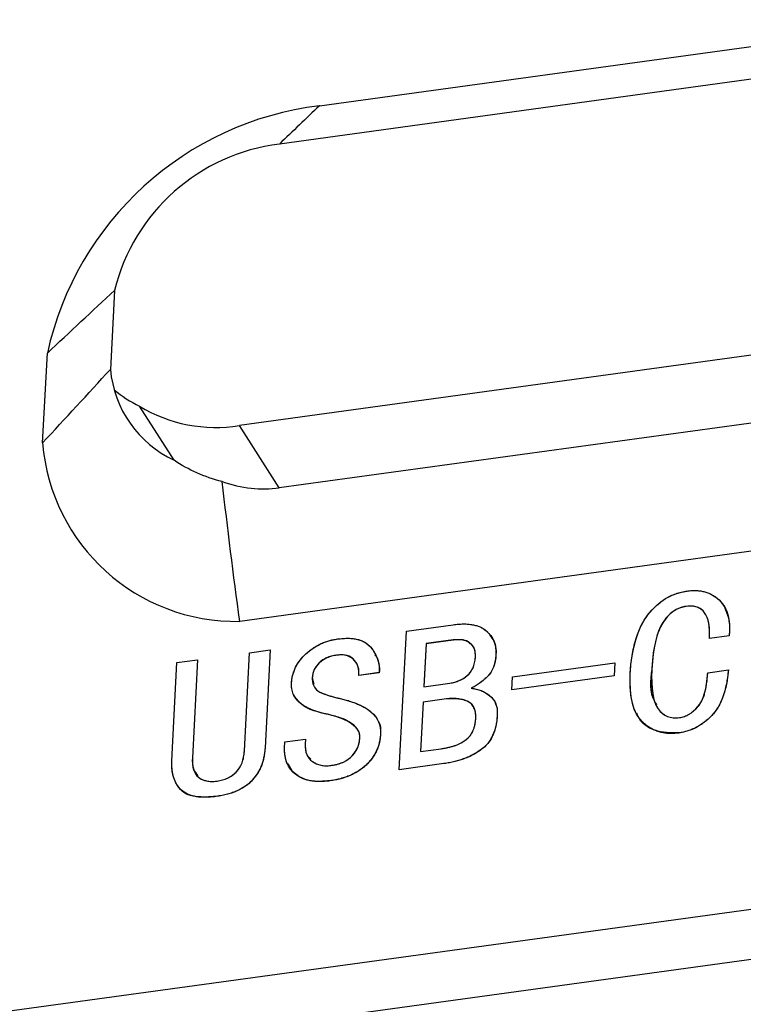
# Model space of a CAD drawing. Header units: millimetres. Extents: x 1643 to 1853, y 2203 to 2490.
# Tile 14 of 54: x 1813.61 to 1820.31, y 2275.87 to 2284.99. Entities that reach past the tile are written whole.
import ezdxf

# ---------------------------------------------------------------- set-up
doc = ezdxf.new("R2010")
doc.units = ezdxf.units.MM

msp = doc.modelspace()

# ---------------------------------------------------------------- linework, layer by layer
at = {"linetype": 'Continuous', "lineweight": 25}
for p, q in [((1816.38558, 2284.19049), (1822.18664, 2284.98675)), ((1821.82432, 2284.633), (1816.01618, 2283.83576)), ((1814.4898, 2282.48161), (1814.45164, 2281.75036)), ((1821.45358, 2282.02725), (1815.64544, 2281.23001)), ((1813.82435, 2281.07015), (1813.86763, 2281.89962)), ((1815.04095, 2280.90924), (1814.71973, 2281.4105)), ((1821.82298, 2281.4508), (1816.01484, 2280.65356)), ((1816.01484, 2280.65356), (1815.64544, 2281.23001)), ((1822.43281, 2280.34899), (1815.64838, 2279.41774)), ((1819.78178, 2279.55649), (1819.7821, 2279.55599)), ((1817.19154, 2279.32707), (1817.62303, 2279.38629)), ((1817.12458, 2278.04381), (1817.19154, 2279.32707)), ((1820.17944, 2279.28325), (1819.99689, 2279.25819)), ((1820.17976, 2279.28275), (1819.99721, 2279.25769)), ((1820.17944, 2279.28325), (1820.17976, 2279.28275)), ((1817.37463, 2279.21118), (1817.35388, 2278.81345)), ((1817.37495, 2279.21068), (1817.3542, 2278.81295)), ((1817.62357, 2279.24535), (1817.37463, 2279.21118)), ((1817.37463, 2279.21118), (1817.37495, 2279.21068)), ((1817.62389, 2279.24485), (1817.37495, 2279.21068)), ((1817.62357, 2279.24535), (1817.62389, 2279.24485)), ((1815.69204, 2278.21971), (1815.73942, 2279.12774)), ((1815.73942, 2279.12774), (1815.93027, 2279.15394)), ((1815.92992, 2279.15389), (1815.88257, 2278.24641)), ((1815.93027, 2279.15394), (1815.88289, 2278.24591)), ((1816.54524, 2279.10479), (1816.54556, 2279.10429)), ((1818.02037, 2279.11355), (1818.02069, 2279.11305)), ((1815.01992, 2278.12746), (1815.0673, 2279.03549)), ((1815.0673, 2279.03549), (1815.25815, 2279.06168)), ((1815.2578, 2279.06164), (1815.21045, 2278.15415)), ((1815.25815, 2279.06168), (1815.21077, 2278.15365)), ((1818.17451, 2278.90319), (1819.12046, 2279.03304)), ((1819.12011, 2279.03299), (1819.11387, 2278.91347)), ((1819.12046, 2279.03304), (1819.11419, 2278.91296)), ((1816.94048, 2278.94297), (1816.74963, 2278.91677)), ((1816.9408, 2278.94247), (1816.74995, 2278.91627)), ((1816.94048, 2278.94297), (1816.9408, 2278.94247)), ((1819.11419, 2278.91296), (1818.16824, 2278.78312)), ((1818.16824, 2278.78312), (1818.17451, 2278.90319)), ((1819.11387, 2278.91347), (1818.16827, 2278.78367)), ((1819.11387, 2278.91347), (1819.11419, 2278.91296)), ((1819.46316, 2278.97631), (1819.46349, 2278.97581)), ((1819.98077, 2278.94251), (1820.17162, 2278.9687)), ((1816.3201, 2278.89507), (1816.33603, 2278.83628)), ((1816.3201, 2278.89507), (1816.32042, 2278.89457)), ((1817.35388, 2278.81345), (1817.3542, 2278.81295)), ((1817.3542, 2278.81295), (1817.59484, 2278.84598)), ((1817.78975, 2278.79877), (1817.79007, 2278.79827)), ((1817.34644, 2278.67086), (1817.32255, 2278.2131)), ((1817.34676, 2278.67036), (1817.32287, 2278.21259)), ((1817.56218, 2278.70048), (1817.34644, 2278.67086)), ((1817.34644, 2278.67086), (1817.34676, 2278.67036)), ((1817.5625, 2278.69998), (1817.34676, 2278.67036)), ((1817.56218, 2278.70048), (1817.5625, 2278.69998)), ((1816.48346, 2278.55241), (1816.48379, 2278.55191)), ((1818.0321, 2278.54891), (1818.03242, 2278.54841)), ((1816.95221, 2278.37833), (1816.95253, 2278.37783)), ((1819.7124, 2278.38467), (1819.71272, 2278.38417)), ((1816.06427, 2278.24845), (1816.06701, 2278.30098)), ((1816.06701, 2278.30098), (1816.25786, 2278.32718)), ((1816.25751, 2278.32713), (1816.25519, 2278.28266)), ((1816.25519, 2278.28266), (1816.25551, 2278.28215)), ((1816.25786, 2278.32718), (1816.25551, 2278.28215)), ((1815.88257, 2278.24641), (1815.88289, 2278.24591)), ((1817.32255, 2278.2131), (1817.32287, 2278.21259)), ((1817.32287, 2278.21259), (1817.51372, 2278.23879)), ((1815.21045, 2278.15415), (1815.21077, 2278.15365)), ((1817.53947, 2278.10076), (1817.12458, 2278.04381)), ((1817.53915, 2278.10126), (1817.12461, 2278.04436)), ((1817.53915, 2278.10126), (1817.53947, 2278.10076)), ((1816.48455, 2277.94161), (1816.48487, 2277.9411)), ((1815.43072, 2277.79696), (1815.43104, 2277.79645)), ((1743.77677, 2266.23992), (1825.1287, 2277.40648)), ((1743.59153, 2265.75046), (1824.94347, 2276.91703))]:
    msp.add_line(p, q, dxfattribs=at)
at = {"linetype": 'Continuous', "flags": 128}
for points in [[(1820.17162, 2278.9687), (1820.16404, 2278.8995), (1820.15334, 2278.83484), (1820.13923, 2278.77495), (1820.12171, 2278.71984), (1820.10076, 2278.66923), (1820.07639, 2278.62311), (1820.0486, 2278.58177), (1820.01771, 2278.54524), (1819.98428, 2278.51278), (1819.9495, 2278.48372), (1819.9134, 2278.45835), (1819.87625, 2278.43642), (1819.83715, 2278.41808), (1819.79701, 2278.40319), (1819.75554, 2278.39198), (1819.71272, 2278.38417), (1819.71272, 2278.38417), (1819.66397, 2278.37968), (1819.61731, 2278.38018), (1819.57273, 2278.38537), (1819.52993, 2278.3955), (1819.4895, 2278.4101), (1819.45087, 2278.42991), (1819.41462, 2278.45446), (1819.38014, 2278.48367), (1819.34901, 2278.51858), (1819.32276, 2278.5594), (1819.30111, 2278.60638), (1819.28437, 2278.65982), (1819.27219, 2278.71886), (1819.26462, 2278.78432), (1819.26165, 2278.85594), (1819.26356, 2278.93347), (1819.26356, 2278.93347), (1819.27016, 2279.01909), (1819.28077, 2279.09974), (1819.2954, 2279.17543), (1819.31372, 2279.24583), (1819.33636, 2279.3113), (1819.36271, 2279.37176), (1819.39337, 2279.4273), (1819.42773, 2279.47755), (1819.46549, 2279.52302), (1819.50512, 2279.56323), (1819.54723, 2279.59826), (1819.59122, 2279.62858), (1819.63769, 2279.65372), (1819.68602, 2279.6736), (1819.73684, 2279.68858), (1819.78954, 2279.69857), (1819.78954, 2279.69857), (1819.834, 2279.70275), (1819.87642, 2279.70277), (1819.91678, 2279.69866), (1819.95481, 2279.69063), (1819.99078, 2279.67818), (1820.0247, 2279.66159), (1820.05627, 2279.64109), (1820.08579, 2279.61616), (1820.11206, 2279.58748), (1820.13448, 2279.55524), (1820.15243, 2279.51907), (1820.16622, 2279.4793), (1820.17584, 2279.43564), (1820.18131, 2279.38837), (1820.18262, 2279.3375), (1820.17976, 2279.28275), (1820.17976, 2279.28275), (1819.99721, 2279.25769), (1819.99721, 2279.25769), (1819.99838, 2279.29759), (1819.99756, 2279.33445), (1819.99477, 2279.36884), (1819.99031, 2279.40024), (1819.98355, 2279.42856), (1819.97514, 2279.45445), (1819.96443, 2279.47726), (1819.95205, 2279.49736), (1819.9377, 2279.51471), (1819.92136, 2279.52902), (1819.90304, 2279.54058), (1819.88275, 2279.54939), (1819.86048, 2279.55516), (1819.83622, 2279.55818), (1819.8103, 2279.55848), (1819.7821, 2279.55599), (1819.7821, 2279.55599), (1819.74973, 2279.54962), (1819.71869, 2279.53956), (1819.6893, 2279.52587), (1819.66125, 2279.50877), (1819.63452, 2279.48772), (1819.60943, 2279.46303), (1819.586, 2279.43497), (1819.56389, 2279.40296), (1819.54369, 2279.3668), (1819.5257, 2279.32598), (1819.50987, 2279.27993), (1819.49622, 2279.22893), (1819.48476, 2279.173), (1819.4755, 2279.1124), (1819.4684, 2279.04658), (1819.46349, 2278.97581), (1819.46349, 2278.97581), (1819.46132, 2278.91094), (1819.46188, 2278.85141), (1819.46517, 2278.7975), (1819.47116, 2278.74865), (1819.47989, 2278.70542), (1819.49132, 2278.66726), (1819.50549, 2278.63471), (1819.52238, 2278.6075), (1819.54164, 2278.58476), (1819.56231, 2278.56579), (1819.5847, 2278.55038), (1819.60848, 2278.53846), (1819.63398, 2278.5301), (1819.66119, 2278.52528), (1819.68982, 2278.52424), (1819.72016, 2278.52675), (1819.72016, 2278.52675), (1819.74265, 2278.53094), (1819.76498, 2278.53787), (1819.78682, 2278.54694), (1819.80847, 2278.55846), (1819.82933, 2278.57237), (1819.85001, 2278.58845), (1819.87021, 2278.60723), (1819.89022, 2278.62819), (1819.90888, 2278.65255), (1819.92533, 2278.6813), (1819.93987, 2278.7142), (1819.95219, 2278.75149), (1819.96257, 2278.79265), (1819.97076, 2278.83848), (1819.97672, 2278.88842), (1819.98077, 2278.94251), (1819.98077, 2278.94251), (1820.17162, 2278.9687)], [(1818.03242, 2278.54841), (1818.02754, 2278.49586), (1818.01889, 2278.44693), (1818.00615, 2278.40158), (1817.98964, 2278.36013), (1817.96904, 2278.32199), (1817.94467, 2278.28773), (1817.91622, 2278.25706), (1817.88399, 2278.23001), (1817.84856, 2278.20583), (1817.81111, 2278.18413), (1817.77134, 2278.1646), (1817.72925, 2278.14723), (1817.68514, 2278.13235), (1817.63871, 2278.11963), (1817.59026, 2278.10911), (1817.53947, 2278.10076), (1817.53947, 2278.10076), (1817.12458, 2278.04381), (1817.12458, 2278.04381), (1817.19154, 2279.32707), (1817.19154, 2279.32707), (1817.62303, 2279.38629), (1817.62303, 2279.38629), (1817.67305, 2279.39178), (1817.71982, 2279.39351), (1817.76338, 2279.39204), (1817.80338, 2279.38676), (1817.83986, 2279.37825), (1817.87279, 2279.36621), (1817.90248, 2279.35042), (1817.92895, 2279.33143), (1817.95193, 2279.30974), (1817.97177, 2279.28653), (1817.98817, 2279.26174), (1818.00143, 2279.23513), (1818.01096, 2279.20719), (1818.01764, 2279.17748), (1818.02088, 2279.14591), (1818.02069, 2279.11305), (1818.02069, 2279.11305), (1818.01776, 2279.08036), (1818.0131, 2279.04937), (1818.0061, 2279.02053), (1817.99705, 2278.99335), (1817.98568, 2278.96834), (1817.97256, 2278.94501), (1817.95712, 2278.92385), (1817.93962, 2278.90434), (1817.90276, 2278.87031), (1817.86554, 2278.84119), (1817.82798, 2278.81727), (1817.79007, 2278.79827), (1817.79007, 2278.79827), (1817.83789, 2278.79076), (1817.8826, 2278.77648), (1817.92456, 2278.75602), (1817.96341, 2278.72879), (1817.98088, 2278.7127), (1817.99582, 2278.69488), (1818.00852, 2278.6751), (1818.01838, 2278.65355), (1818.02569, 2278.62999), (1818.03048, 2278.60471), (1818.03271, 2278.57742), (1818.03242, 2278.54841)], [(1816.95253, 2278.37783), (1816.94849, 2278.33561), (1816.94089, 2278.2951), (1816.92939, 2278.25599), (1816.91433, 2278.21888), (1816.8957, 2278.18349), (1816.8735, 2278.14981), (1816.84741, 2278.11753), (1816.81776, 2278.08724), (1816.78518, 2278.05932), (1816.74999, 2278.03407), (1816.7122, 2278.01149), (1816.67181, 2277.99188), (1816.62882, 2277.97494), (1816.58355, 2277.961), (1816.53536, 2277.94969), (1816.48487, 2277.9411), (1816.48487, 2277.9411), (1816.43455, 2277.93585), (1816.38718, 2277.93432), (1816.34304, 2277.93626), (1816.30154, 2277.94216), (1816.26328, 2277.95153), (1816.22827, 2277.96466), (1816.19587, 2277.98119), (1816.16673, 2278.00175), (1816.14079, 2278.02495), (1816.11894, 2278.05065), (1816.10055, 2278.0782), (1816.08593, 2278.10793), (1816.07477, 2278.13979), (1816.0677, 2278.17387), (1816.0641, 2278.21007), (1816.06427, 2278.24845), (1816.06427, 2278.24845), (1816.06701, 2278.30098), (1816.06701, 2278.30098), (1816.25786, 2278.32718), (1816.25786, 2278.32718), (1816.25551, 2278.28215), (1816.25551, 2278.28215), (1816.25532, 2278.25509), (1816.25735, 2278.2297), (1816.26194, 2278.2066), (1816.26907, 2278.18523), (1816.27844, 2278.16609), (1816.29035, 2278.14869), (1816.3045, 2278.13324), (1816.32119, 2278.1198), (1816.35885, 2278.09904), (1816.39966, 2278.08587), (1816.44426, 2278.08096), (1816.49231, 2278.08369), (1816.49231, 2278.08369), (1816.52433, 2278.08919), (1816.55459, 2278.0961), (1816.58251, 2278.1049), (1816.60838, 2278.11535), (1816.6319, 2278.12741), (1816.65368, 2278.14144), (1816.6731, 2278.15679), (1816.69047, 2278.17408), (1816.71958, 2278.21147), (1816.74087, 2278.25109), (1816.75464, 2278.29272), (1816.7609, 2278.33662), (1816.7609, 2278.33662), (1816.76064, 2278.35508), (1816.7582, 2278.37268), (1816.7533, 2278.38994), (1816.74592, 2278.40631), (1816.73636, 2278.42183), (1816.72433, 2278.43702), (1816.71013, 2278.45135), (1816.69345, 2278.46507), (1816.65359, 2278.4905), (1816.60537, 2278.51368), (1816.54876, 2278.53406), (1816.48379, 2278.55191), (1816.48379, 2278.55191), (1816.43674, 2278.56256), (1816.39309, 2278.57395), (1816.35285, 2278.58637), (1816.31633, 2278.59984), (1816.2832, 2278.61406), (1816.25379, 2278.62934), (1816.22779, 2278.64564), (1816.20519, 2278.66268), (1816.18601, 2278.68102), (1816.16933, 2278.70053), (1816.15578, 2278.72157), (1816.14473, 2278.74379), (1816.1365, 2278.76722), (1816.13109, 2278.79214), (1816.12817, 2278.81823), (1816.1284, 2278.84586), (1816.1284, 2278.84586), (1816.13224, 2278.88447), (1816.13969, 2278.92191), (1816.15103, 2278.95796), (1816.16595, 2278.99257), (1816.18447, 2279.02575), (1816.20658, 2279.05776), (1816.23228, 2279.08833), (1816.26187, 2279.1175), (1816.2938, 2279.14451), (1816.32711, 2279.16895), (1816.36179, 2279.19027), (1816.39753, 2279.2087), (1816.43467, 2279.22456), (1816.47286, 2279.23725), (1816.51245, 2279.24737), (1816.55339, 2279.25437), (1816.55339, 2279.25437), (1816.60523, 2279.25956), (1816.65351, 2279.26094), (1816.69729, 2279.25784), (1816.7375, 2279.25067), (1816.77352, 2279.23933), (1816.80597, 2279.22392), (1816.83394, 2279.2043), (1816.85833, 2279.18061), (1816.87923, 2279.15422), (1816.89704, 2279.12714), (1816.91204, 2279.09885), (1816.92363, 2279.06953), (1816.93243, 2279.03928), (1816.93843, 2279.00809), (1816.941, 2278.97561), (1816.9408, 2278.94247), (1816.9408, 2278.94247), (1816.74995, 2278.91627), (1816.74995, 2278.91627), (1816.75205, 2278.95657), (1816.74577, 2278.99407), (1816.73107, 2279.0282), (1816.70799, 2279.05953), (1816.69345, 2279.07326), (1816.67726, 2279.08456), (1816.65943, 2279.0937), (1816.64026, 2279.10045), (1816.61883, 2279.10496), (1816.59605, 2279.10708), (1816.57163, 2279.10676), (1816.54556, 2279.10429), (1816.54556, 2279.10429), (1816.49807, 2279.09473), (1816.4558, 2279.07982), (1816.41812, 2279.05947), (1816.38535, 2279.03373), (1816.35846, 2279.00382), (1816.33874, 2278.97076), (1816.32615, 2278.93426), (1816.32042, 2278.89457), (1816.32042, 2278.89457), (1816.32149, 2278.86243), (1816.32851, 2278.83331), (1816.34119, 2278.80718), (1816.35983, 2278.78435), (1816.37301, 2278.77374), (1816.39046, 2278.76317), (1816.41249, 2278.75267), (1816.4391, 2278.74225), (1816.47029, 2278.73191), (1816.50575, 2278.72132), (1816.54579, 2278.71109), (1816.59041, 2278.70066), (1816.59041, 2278.70066), (1816.63376, 2278.6895), (1816.67462, 2278.67717), (1816.71295, 2278.66339), (1816.7485, 2278.64868), (1816.78123, 2278.63275), (1816.81146, 2278.61565), (1816.83919, 2278.59738), (1816.86411, 2278.5779), (1816.88622, 2278.5572), (1816.90522, 2278.53553), (1816.92079, 2278.51228), (1816.93355, 2278.48781), (1816.9429, 2278.46233), (1816.94943, 2278.43535), (1816.95254, 2278.40736), (1816.95253, 2278.37783)], [(1817.82984, 2279.08685), (1817.83015, 2279.11035), (1817.82822, 2279.13189), (1817.82437, 2279.1515), (1817.81858, 2279.16919), (1817.81086, 2279.18497), (1817.8009, 2279.19878), (1817.78902, 2279.21095), (1817.77489, 2279.22087), (1817.74304, 2279.23609), (1817.70721, 2279.24525), (1817.66769, 2279.2481), (1817.62389, 2279.24485), (1817.62389, 2279.24485), (1817.37495, 2279.21068), (1817.37495, 2279.21068), (1817.3542, 2278.81295), (1817.3542, 2278.81295), (1817.59484, 2278.84598), (1817.59484, 2278.84598), (1817.63894, 2278.85507), (1817.6806, 2278.86989), (1817.71919, 2278.89009), (1817.75503, 2278.91626), (1817.7714, 2278.93175), (1817.78571, 2278.94861), (1817.79798, 2278.96741), (1817.8082, 2278.98785), (1817.81668, 2279.00999), (1817.82312, 2279.03405), (1817.8275, 2279.05949), (1817.82984, 2279.08685)], [(1815.8829, 2278.24591), (1815.87906, 2278.20178), (1815.87199, 2278.1597), (1815.86164, 2278.11937), (1815.84867, 2278.08116), (1815.8321, 2278.04439), (1815.81261, 2278.00998), (1815.78985, 2277.97733), (1815.76414, 2277.94648), (1815.73519, 2277.91795), (1815.70243, 2277.89248), (1815.66614, 2277.86957), (1815.62635, 2277.84948), (1815.58302, 2277.83194), (1815.53588, 2277.81747), (1815.48522, 2277.80555), (1815.43104, 2277.79645), (1815.43104, 2277.79645), (1815.37704, 2277.7907), (1815.3269, 2277.78878), (1815.28061, 2277.79043), (1815.2385, 2277.79624), (1815.19993, 2277.80557), (1815.16553, 2277.81879), (1815.13529, 2277.83561), (1815.10861, 2277.8565), (1815.08577, 2277.88069), (1815.06642, 2277.90756), (1815.05026, 2277.93708), (1815.03732, 2277.96979), (1815.02787, 2278.00492), (1815.02192, 2278.04301), (1815.01916, 2278.08375), (1815.01992, 2278.12746), (1815.01992, 2278.12746), (1815.0673, 2279.03549), (1815.0673, 2279.03549), (1815.25815, 2279.06168), (1815.25815, 2279.06168), (1815.21077, 2278.15365), (1815.21077, 2278.15365), (1815.21008, 2278.12293), (1815.21197, 2278.09476), (1815.21549, 2278.06876), (1815.22159, 2278.04531), (1815.22964, 2278.02406), (1815.24026, 2278.00538), (1815.25253, 2277.98912), (1815.26736, 2277.97515), (1815.28383, 2277.96334), (1815.30165, 2277.95392), (1815.32107, 2277.9461), (1815.34185, 2277.94067), (1815.36393, 2277.93708), (1815.38736, 2277.93588), (1815.4121, 2277.93624), (1815.43848, 2277.93904), (1815.43848, 2277.93904), (1815.46496, 2277.9435), (1815.49001, 2277.94997), (1815.51391, 2277.95767), (1815.53669, 2277.96742), (1815.55833, 2277.97867), (1815.57886, 2277.99197), (1815.59792, 2278.00645), (1815.61587, 2278.02299), (1815.63239, 2278.04126), (1815.64685, 2278.06119), (1815.65928, 2278.08304), (1815.66968, 2278.10681), (1815.67833, 2278.13229), (1815.68494, 2278.15969), (1815.68951, 2278.18873), (1815.69204, 2278.21971), (1815.69204, 2278.21971), (1815.73942, 2279.12774), (1815.73942, 2279.12774), (1815.93027, 2279.15394), (1815.93027, 2279.15394), (1815.88289, 2278.24591)], [(1819.1142, 2278.91296), (1818.16824, 2278.78312), (1818.16824, 2278.78312), (1818.17451, 2278.90319), (1818.17451, 2278.90319), (1819.12046, 2279.03304), (1819.12046, 2279.03304), (1819.11419, 2278.91296)], [(1817.83328, 2278.52107), (1817.83355, 2278.54981), (1817.83064, 2278.5759), (1817.82516, 2278.59943), (1817.81679, 2278.62036), (1817.80554, 2278.63869), (1817.79139, 2278.65413), (1817.77469, 2278.66729), (1817.75479, 2278.6778), (1817.71104, 2278.69305), (1817.66451, 2278.70184), (1817.6149, 2278.70413), (1817.5625, 2278.69998), (1817.5625, 2278.69998), (1817.34676, 2278.67036), (1817.34676, 2278.67036), (1817.32287, 2278.21259), (1817.32287, 2278.21259), (1817.51372, 2278.23879), (1817.51372, 2278.23879), (1817.55003, 2278.2446), (1817.58427, 2278.25179), (1817.61615, 2278.2603), (1817.64625, 2278.26995), (1817.67399, 2278.28121), (1817.69966, 2278.29356), (1817.72296, 2278.30752), (1817.7445, 2278.32262), (1817.76369, 2278.33961), (1817.78056, 2278.35875), (1817.79542, 2278.38039), (1817.80763, 2278.40386), (1817.81752, 2278.42978), (1817.82511, 2278.45814), (1817.83035, 2278.48839), (1817.83327, 2278.52107)]]:
    msp.add_lwpolyline(points, dxfattribs=at)
at = {"linetype": 'Continuous', "lineweight": 25}
for centre, radius, start, end in [((1816.74519, 2281.26602), 2.94649, 97.010181, 167.582537), ((1816.2366, 2282.04996), 1.79935, 97.036515, 166.119932), ((1815.477, 2281.84175), 1.02943, 185.093327, 244.938436), ((1815.19166, 2282.39454), 1.09135, 229.752418, 244.378328), ((1815.42683, 2282.57295), 1.36062, 238.688173, 279.245575), ((1815.61429, 2281.21306), 1.79564, 184.564763, 271.087564)]:
    msp.add_arc(centre, radius, start, end, dxfattribs=at)
msp.add_ellipse((1815.58614, 2282.75653), major_axis=(-0.55047, 2.0786), ratio=0.6855484, start_param=2.7077307, end_param=3.0574071, dxfattribs=at)
for points in [[(1816.38558, 2284.19049), (1816.26258, 2284.07226), (1816.13948, 2283.95402), (1816.01618, 2283.83576)], [(1813.86763, 2281.89962), (1814.07515, 2282.09546), (1814.28258, 2282.28998), (1814.4898, 2282.48161)], [(1813.82435, 2281.07015), (1814.03339, 2281.29512), (1814.24247, 2281.52136), (1814.45164, 2281.75036)], [(1815.48658, 2280.71187), (1815.32276, 2280.75184), (1815.17317, 2280.81808), (1815.04095, 2280.90924)], [(1815.64838, 2279.41774), (1815.59096, 2279.84892), (1815.53611, 2280.28025), (1815.48658, 2280.71187)]]:
    msp.add_open_spline(points, degree=3, dxfattribs=at)
for points, knots in [([(1819.26356, 2278.93347), (1819.26543, 2278.96197), (1819.26906, 2279.01719), (1819.2797, 2279.09798), (1819.29426, 2279.17368), (1819.31225, 2279.24441), (1819.33501, 2279.31003), (1819.36109, 2279.37089), (1819.39179, 2279.42659), (1819.4263, 2279.47729), (1819.46414, 2279.52261), (1819.50383, 2279.56342), (1819.54635, 2279.5985), (1819.59053, 2279.62936), (1819.6373, 2279.65457), (1819.68625, 2279.67461), (1819.73728, 2279.68981), (1819.77196, 2279.69563), (1819.78954, 2279.69857)], [0, 0, 0, 0, 0.092205, 0.1786111, 0.2594675, 0.3347254, 0.4051724, 0.471102, 0.533277, 0.5918408, 0.6478317, 0.7007029, 0.7515354, 0.8009332, 0.8498384, 0.8985599, 0.9485671, 1, 1, 1, 1]), ([(1819.78954, 2279.69857), (1819.8044, 2279.70026), (1819.83365, 2279.70356), (1819.87631, 2279.70347), (1819.91677, 2279.69934), (1819.95527, 2279.69139), (1819.99138, 2279.67875), (1820.02535, 2279.66209), (1820.05725, 2279.64136), (1820.08657, 2279.61656), (1820.11286, 2279.58784), (1820.13556, 2279.55549), (1820.15336, 2279.519), (1820.16722, 2279.47894), (1820.17672, 2279.43513), (1820.18206, 2279.38767), (1820.18345, 2279.33657), (1820.18102, 2279.30104), (1820.17976, 2279.28275)], [0, 0, 0, 0, 0.0591223, 0.1163746, 0.172385, 0.2272979, 0.2824956, 0.3385223, 0.3954652, 0.4548003, 0.5151664, 0.5764256, 0.6392885, 0.7043299, 0.7725879, 0.8442388, 0.9197687, 1, 1, 1, 1]), ([(1819.78178, 2279.55649), (1819.77097, 2279.55465), (1819.74967, 2279.55101), (1819.71836, 2279.54077), (1819.68865, 2279.52685), (1819.66017, 2279.50961), (1819.63336, 2279.48833), (1819.60822, 2279.46342), (1819.58458, 2279.43496), (1819.56237, 2279.40278), (1819.54209, 2279.36627), (1819.52411, 2279.32504), (1819.50849, 2279.27892), (1819.49496, 2279.22782), (1819.48365, 2279.17189), (1819.47448, 2279.11106), (1819.4674, 2279.04527), (1819.46461, 2278.99988), (1819.46316, 2278.97631)], [0, 0, 0, 0, 0.043892, 0.0865111, 0.1283474, 0.1705234, 0.2143181, 0.2600332, 0.3081057, 0.3600569, 0.4163892, 0.4782892, 0.5470995, 0.6228452, 0.7058384, 0.7959006, 0.8940452, 1, 1, 1, 1]), ([(1819.7821, 2279.55599), (1819.7713, 2279.55415), (1819.74999, 2279.55051), (1819.71869, 2279.54027), (1819.68897, 2279.52635), (1819.66049, 2279.50911), (1819.63368, 2279.48782), (1819.60855, 2279.46292), (1819.58491, 2279.43446), (1819.56269, 2279.40228), (1819.54241, 2279.36576), (1819.52443, 2279.32454), (1819.50881, 2279.27842), (1819.49529, 2279.22731), (1819.48398, 2279.17139), (1819.4748, 2279.11056), (1819.46772, 2279.04477), (1819.46493, 2278.99938), (1819.46349, 2278.97581)], [0, 0, 0, 0, 0.043892, 0.0865111, 0.1283474, 0.1705234, 0.2143181, 0.2600332, 0.3081057, 0.3600569, 0.4163892, 0.4782892, 0.5470995, 0.6228452, 0.7058384, 0.7959006, 0.8940452, 1, 1, 1, 1]), ([(1819.93727, 2279.51453), (1819.92467, 2279.52544), (1819.89872, 2279.54789), (1819.84261, 2279.56124), (1819.80207, 2279.55808), (1819.78178, 2279.55649)], [0, 0, 0, 0, 0.3204268, 0.6598716, 1, 1, 1, 1]), ([(1819.99721, 2279.25769), (1819.99774, 2279.27101), (1819.99877, 2279.29676), (1819.99795, 2279.33386), (1819.99511, 2279.36808), (1819.991, 2279.39969), (1819.98394, 2279.42811), (1819.97595, 2279.45417), (1819.96501, 2279.47701), (1819.95273, 2279.49735), (1819.93841, 2279.51485), (1819.92188, 2279.52934), (1819.90341, 2279.54101), (1819.88301, 2279.54996), (1819.86042, 2279.55569), (1819.83607, 2279.55863), (1819.80978, 2279.55902), (1819.79153, 2279.55702), (1819.7821, 2279.55599)], [0, 0, 0, 0, 0.0904413, 0.1747732, 0.2544508, 0.3283652, 0.3970508, 0.4617853, 0.5222265, 0.579008, 0.6330244, 0.6845604, 0.7349709, 0.7851581, 0.8357832, 0.8880524, 0.9421454, 1, 1, 1, 1]), ([(1820.13898, 2279.5357), (1820.15396, 2279.50172), (1820.18815, 2279.42419), (1820.18257, 2279.33394), (1820.17944, 2279.28325)], [0, 0, 0, 0, 0.4383467, 1, 1, 1, 1]), ([(1817.62303, 2279.38629), (1817.63973, 2279.38839), (1817.67221, 2279.39248), (1817.71907, 2279.39392), (1817.76283, 2279.39285), (1817.80294, 2279.38743), (1817.83973, 2279.37907), (1817.8731, 2279.36699), (1817.90283, 2279.35103), (1817.92938, 2279.33208), (1817.9521, 2279.31024), (1817.97217, 2279.28711), (1817.98864, 2279.26204), (1818.00204, 2279.23559), (1818.01145, 2279.20716), (1818.0183, 2279.17742), (1818.02159, 2279.14587), (1818.02099, 2279.12405), (1818.02069, 2279.11305)], [0, 0, 0, 0, 0.0804417, 0.1563772, 0.2281618, 0.2960566, 0.3604512, 0.4222584, 0.4830415, 0.5430996, 0.6021712, 0.6596901, 0.7158629, 0.7719164, 0.8271368, 0.8834868, 0.9412485, 1, 1, 1, 1]), ([(1817.95956, 2279.29222), (1817.97602, 2279.27302), (1818.01812, 2279.22391), (1818.01952, 2279.15532), (1818.02037, 2279.11355)], [0, 0, 0, 0, 0.39098372, 1, 1, 1, 1]), ([(1816.1284, 2278.84586), (1816.12941, 2278.8587), (1816.13141, 2278.88395), (1816.13888, 2278.92153), (1816.15027, 2278.95775), (1816.16522, 2278.99259), (1816.18393, 2279.02603), (1816.20611, 2279.05816), (1816.23199, 2279.089), (1816.2615, 2279.11785), (1816.29333, 2279.1447), (1816.32658, 2279.16932), (1816.36144, 2279.19065), (1816.39747, 2279.20917), (1816.43459, 2279.2252), (1816.47313, 2279.23772), (1816.51283, 2279.24821), (1816.53974, 2279.2523), (1816.55339, 2279.25437)], [0, 0, 0, 0, 0.0674189, 0.1324419, 0.1953004, 0.2565988, 0.3170619, 0.377855, 0.4392932, 0.5024522, 0.5655716, 0.6277115, 0.688868, 0.7494314, 0.8105528, 0.8720162, 0.9350393, 1, 1, 1, 1]), ([(1816.55339, 2279.25437), (1816.5707, 2279.25634), (1816.60428, 2279.26016), (1816.65256, 2279.26176), (1816.69684, 2279.25861), (1816.73724, 2279.25165), (1816.77368, 2279.24012), (1816.8064, 2279.2249), (1816.8347, 2279.20484), (1816.85891, 2279.1811), (1816.87934, 2279.15478), (1816.89739, 2279.12753), (1816.91252, 2279.09935), (1816.92403, 2279.0698), (1816.93285, 2279.03947), (1816.93906, 2279.00817), (1816.94154, 2278.97568), (1816.94105, 2278.95355), (1816.9408, 2278.94247)], [0, 0, 0, 0, 0.0801413, 0.1555414, 0.2255376, 0.292216, 0.3555728, 0.4174671, 0.4778653, 0.5390207, 0.6000015, 0.6588332, 0.7168929, 0.7737354, 0.8301, 0.886323, 0.9430944, 1, 1, 1, 1]), ([(1817.7844, 2279.20533), (1817.7779, 2279.21342), (1817.75798, 2279.23819), (1817.69715, 2279.25039), (1817.64811, 2279.24703), (1817.62357, 2279.24535)], [0, 0, 0, 0, 0.1950033, 0.5972124, 1, 1, 1, 1]), ([(1817.82984, 2279.08685), (1817.83012, 2279.09472), (1817.83065, 2279.10995), (1817.8286, 2279.13154), (1817.82484, 2279.15128), (1817.81904, 2279.16908), (1817.81141, 2279.18512), (1817.8012, 2279.19894), (1817.7895, 2279.21138), (1817.77031, 2279.2243), (1817.74359, 2279.23719), (1817.70725, 2279.24637), (1817.6669, 2279.24933), (1817.63856, 2279.24638), (1817.62389, 2279.24485)], [0, 0, 0, 0, 0.0769015, 0.1489001, 0.2164706, 0.2802315, 0.3409181, 0.3998621, 0.4583257, 0.5165932, 0.6326994, 0.7497594, 0.8703894, 1, 1, 1, 1]), ([(1816.54524, 2279.10479), (1816.52937, 2279.1021), (1816.49913, 2279.09697), (1816.4559, 2279.08171), (1816.41742, 2279.06124), (1816.38437, 2279.03517), (1816.35702, 2279.00505), (1816.33684, 2278.97102), (1816.32407, 2278.93372), (1816.32146, 2278.90829), (1816.3201, 2278.89507)], [0, 0, 0, 0, 0.14319484, 0.27299144, 0.39542147, 0.51469472, 0.63169617, 0.74746702, 0.86875347, 1, 1, 1, 1]), ([(1816.54556, 2279.10429), (1816.52969, 2279.1016), (1816.49945, 2279.09647), (1816.45622, 2279.08121), (1816.41774, 2279.06074), (1816.38469, 2279.03467), (1816.35735, 2279.00455), (1816.33716, 2278.97052), (1816.32439, 2278.93322), (1816.32178, 2278.90779), (1816.32042, 2278.89457)], [0, 0, 0, 0, 0.14319484, 0.27299144, 0.39542147, 0.51469472, 0.63169617, 0.74746702, 0.86875347, 1, 1, 1, 1]), ([(1816.70466, 2279.05637), (1816.70023, 2279.06329), (1816.68349, 2279.0894), (1816.62462, 2279.1097), (1816.57173, 2279.10643), (1816.54524, 2279.10479)], [0, 0, 0, 0, 0.1524581, 0.5755706, 1, 1, 1, 1]), ([(1816.74995, 2278.91627), (1816.75125, 2278.92981), (1816.75382, 2278.95658), (1816.74715, 2278.99467), (1816.73199, 2279.02948), (1816.71293, 2279.05531), (1816.69398, 2279.07351), (1816.67757, 2279.08487), (1816.65976, 2279.09406), (1816.64016, 2279.10097), (1816.61884, 2279.10538), (1816.59583, 2279.10751), (1816.57123, 2279.10714), (1816.55427, 2279.10525), (1816.54556, 2279.10429)], [0, 0, 0, 0, 0.12168399, 0.24051305, 0.35942209, 0.48442063, 0.54805059, 0.60986722, 0.67132967, 0.73214706, 0.79589313, 0.86082139, 0.92858906, 1, 1, 1, 1]), ([(1816.9007, 2279.10924), (1816.90943, 2279.09542), (1816.93982, 2279.04732), (1816.9402, 2278.98639), (1816.94048, 2278.94297)], [0, 0, 0, 0, 0.2872913, 1, 1, 1, 1]), ([(1817.59484, 2278.84598), (1817.60958, 2278.84855), (1817.6385, 2278.85361), (1817.68058, 2278.86882), (1817.71996, 2278.88927), (1817.75004, 2278.91112), (1817.7717, 2278.93147), (1817.78631, 2278.9486), (1817.79856, 2278.96754), (1817.80873, 2278.98819), (1817.81733, 2279.0105), (1817.82357, 2279.03451), (1817.82806, 2279.06023), (1817.82923, 2279.07775), (1817.82984, 2279.08685)], [0, 0, 0, 0, 0.1201562, 0.2357726, 0.3483128, 0.4628711, 0.5215455, 0.5799021, 0.6403906, 0.7034247, 0.7701951, 0.8419952, 0.9178593, 1, 1, 1, 1]), ([(1818.02037, 2279.11355), (1818.01952, 2279.10267), (1818.01786, 2279.08152), (1818.01344, 2279.05061), (1818.00626, 2279.02152), (1817.99755, 2278.99432), (1817.98582, 2278.96912), (1817.97302, 2278.94562), (1817.95726, 2278.92422), (1817.93429, 2278.89885), (1817.90361, 2278.87111), (1817.86646, 2278.84167), (1817.82865, 2278.81724), (1817.80251, 2278.80483), (1817.78975, 2278.79877)], [0, 0, 0, 0, 0.08730047, 0.16966818, 0.24617288, 0.31870754, 0.38670333, 0.45173527, 0.51399302, 0.57530572, 0.69143265, 0.80015986, 0.90236734, 1, 1, 1, 1]), ([(1818.02069, 2279.11305), (1818.01984, 2279.10217), (1818.01818, 2279.08102), (1818.01376, 2279.05011), (1818.00658, 2279.02102), (1817.99787, 2278.99382), (1817.98614, 2278.96862), (1817.97334, 2278.94511), (1817.95758, 2278.92372), (1817.93461, 2278.89835), (1817.90393, 2278.87061), (1817.86678, 2278.84117), (1817.82897, 2278.81674), (1817.80284, 2278.80433), (1817.79007, 2278.79827)], [0, 0, 0, 0, 0.08730047, 0.16966818, 0.24617288, 0.31870754, 0.38670333, 0.45173527, 0.51399302, 0.57530572, 0.69143265, 0.80015986, 0.90236734, 1, 1, 1, 1]), ([(1819.71272, 2278.38417), (1819.69642, 2278.38231), (1819.66424, 2278.37866), (1819.61734, 2278.37945), (1819.5723, 2278.38451), (1819.52955, 2278.39481), (1819.48852, 2278.40947), (1819.44994, 2278.4294), (1819.41361, 2278.45435), (1819.3788, 2278.4834), (1819.34754, 2278.51834), (1819.32131, 2278.55973), (1819.29955, 2278.60705), (1819.28321, 2278.66069), (1819.271, 2278.72018), (1819.26374, 2278.78579), (1819.26062, 2278.85743), (1819.26255, 2278.90756), (1819.26356, 2278.93347)], [0, 0, 0, 0, 0.052182, 0.1029965, 0.1530183, 0.2032951, 0.2535996, 0.3056125, 0.3590487, 0.4149176, 0.4733939, 0.534337, 0.5990688, 0.6685229, 0.7424721, 0.8223421, 0.9081946, 1, 1, 1, 1]), ([(1819.46316, 2278.97631), (1819.45055, 2278.86775), (1819.43637, 2278.74574), (1819.50061, 2278.65866), (1819.50768, 2278.64907)], [0, 0, 0, 0, 0.8898263, 1, 1, 1, 1]), ([(1819.46349, 2278.97581), (1819.46257, 2278.95416), (1819.46082, 2278.91249), (1819.46135, 2278.85299), (1819.46454, 2278.79881), (1819.47033, 2278.75), (1819.479, 2278.70645), (1819.49018, 2278.66821), (1819.50425, 2278.63529), (1819.52127, 2278.60766), (1819.54075, 2278.58488), (1819.56149, 2278.56559), (1819.58398, 2278.5501), (1819.60795, 2278.53795), (1819.63369, 2278.52951), (1819.66103, 2278.52464), (1819.69006, 2278.52354), (1819.71001, 2278.52567), (1819.72016, 2278.52675)], [0, 0, 0, 0, 0.1059978, 0.2039786, 0.2936616, 0.376167, 0.4508871, 0.5190837, 0.5804016, 0.6359628, 0.6875097, 0.735617, 0.7815048, 0.825475, 0.8686187, 0.9117314, 0.955079, 1, 1, 1, 1]), ([(1820.1713, 2278.9692), (1820.16904, 2278.94616), (1820.16467, 2278.90166), (1820.15405, 2278.83696), (1820.14011, 2278.77693), (1820.12266, 2278.72153), (1820.10179, 2278.67066), (1820.07752, 2278.62429), (1820.04969, 2278.5826), (1820.01846, 2278.54569), (1819.98471, 2278.5133), (1819.94999, 2278.48398), (1819.91364, 2278.4586), (1819.87619, 2278.43619), (1819.837, 2278.41807), (1819.79661, 2278.40296), (1819.75486, 2278.39165), (1819.72668, 2278.38702), (1819.7124, 2278.38467)], [0, 0, 0, 0, 0.09342139, 0.18038875, 0.2608631, 0.33524728, 0.40440792, 0.46895952, 0.52933508, 0.58625909, 0.64101538, 0.69392731, 0.74526137, 0.79543315, 0.84587292, 0.89626034, 0.94743296, 1, 1, 1, 1]), ([(1820.17162, 2278.9687), (1820.16936, 2278.94566), (1820.165, 2278.90116), (1820.15437, 2278.83646), (1820.14043, 2278.77643), (1820.12298, 2278.72102), (1820.10211, 2278.67016), (1820.07784, 2278.62378), (1820.05001, 2278.5821), (1820.01878, 2278.54519), (1819.98503, 2278.5128), (1819.95031, 2278.48348), (1819.91396, 2278.4581), (1819.87651, 2278.43569), (1819.83732, 2278.41756), (1819.79693, 2278.40246), (1819.75518, 2278.39115), (1819.727, 2278.38652), (1819.71272, 2278.38417)], [0, 0, 0, 0, 0.09342139, 0.18038875, 0.2608631, 0.33524728, 0.40440792, 0.46895952, 0.52933508, 0.58625909, 0.64101538, 0.69392731, 0.74526137, 0.79543315, 0.84587292, 0.89626034, 0.94743296, 1, 1, 1, 1]), ([(1819.72016, 2278.52675), (1819.72767, 2278.52795), (1819.74271, 2278.53034), (1819.76507, 2278.53758), (1819.78717, 2278.54667), (1819.80885, 2278.55816), (1819.8298, 2278.5724), (1819.85075, 2278.58844), (1819.87071, 2278.6075), (1819.89119, 2278.62839), (1819.91022, 2278.65314), (1819.9264, 2278.68224), (1819.94103, 2278.71538), (1819.95297, 2278.75269), (1819.96349, 2278.79421), (1819.97142, 2278.83993), (1819.97732, 2278.88993), (1819.97959, 2278.92449), (1819.98077, 2278.94251)], [0, 0, 0, 0, 0.041308, 0.082751, 0.1242095, 0.1669495, 0.2105546, 0.2562091, 0.3045931, 0.3557574, 0.4107993, 0.471698, 0.5392829, 0.614659, 0.6974391, 0.789599, 0.8903637, 1, 1, 1, 1]), ([(1816.48379, 2278.55191), (1816.46806, 2278.55536), (1816.43752, 2278.56207), (1816.39379, 2278.57345), (1816.35351, 2278.58571), (1816.31696, 2278.5993), (1816.28368, 2278.61333), (1816.25411, 2278.62865), (1816.22812, 2278.64498), (1816.2051, 2278.66193), (1816.18591, 2278.68064), (1816.16889, 2278.69999), (1816.15549, 2278.7213), (1816.14428, 2278.7435), (1816.13594, 2278.76713), (1816.13073, 2278.79216), (1816.12746, 2278.81836), (1816.12808, 2278.8366), (1816.1284, 2278.84586)], [0, 0, 0, 0, 0.0901743, 0.1750982, 0.2551005, 0.3298677, 0.3997927, 0.4649234, 0.5260004, 0.5829962, 0.6370666, 0.6897121, 0.7412161, 0.7921652, 0.8427905, 0.8941261, 0.94624, 1, 1, 1, 1]), ([(1816.32042, 2278.89457), (1816.32033, 2278.88374), (1816.32014, 2278.86253), (1816.32757, 2278.83301), (1816.34031, 2278.80649), (1816.35609, 2278.78676), (1816.37358, 2278.77282), (1816.39131, 2278.7623), (1816.41349, 2278.75192), (1816.44019, 2278.74155), (1816.47149, 2278.73142), (1816.50688, 2278.72066), (1816.54713, 2278.71064), (1816.57552, 2278.70409), (1816.59041, 2278.70066)], [0, 0, 0, 0, 0.0878564, 0.172114, 0.255206, 0.3395434, 0.3871902, 0.4436661, 0.5101148, 0.5869139, 0.6743065, 0.7720968, 0.8804332, 1, 1, 1, 1]), ([(1816.48346, 2278.55241), (1816.38159, 2278.57407), (1816.2404, 2278.60408), (1816.16814, 2278.70835), (1816.14802, 2278.73739)], [0, 0, 0, 0, 0.7215426, 1, 1, 1, 1]), ([(1817.79007, 2278.79827), (1817.80623, 2278.79626), (1817.83858, 2278.79224), (1817.88348, 2278.77718), (1817.92592, 2278.75672), (1817.95795, 2278.73417), (1817.98125, 2278.71313), (1817.99626, 2278.69506), (1818.00905, 2278.67537), (1818.01893, 2278.65353), (1818.02621, 2278.62992), (1818.03097, 2278.60443), (1818.03325, 2278.57713), (1818.0327, 2278.55812), (1818.03242, 2278.54841)], [0, 0, 0, 0, 0.1157843, 0.2318035, 0.3503707, 0.4738447, 0.5365664, 0.5985039, 0.6613031, 0.724396, 0.7894621, 0.8564833, 0.9267218, 1, 1, 1, 1]), ([(1816.59041, 2278.70066), (1816.60491, 2278.69705), (1816.63337, 2278.68997), (1816.67434, 2278.67767), (1816.71251, 2278.66385), (1816.74823, 2278.64924), (1816.78106, 2278.63324), (1816.81137, 2278.61615), (1816.83916, 2278.59795), (1816.86418, 2278.57845), (1816.88625, 2278.55778), (1816.90565, 2278.53614), (1816.92108, 2278.51261), (1816.93406, 2278.48831), (1816.94337, 2278.46241), (1816.95001, 2278.43556), (1816.9532, 2278.40721), (1816.95276, 2278.38772), (1816.95253, 2278.37783)], [0, 0, 0, 0, 0.0803903, 0.1576809, 0.2322428, 0.3032964, 0.3712751, 0.436806, 0.5000979, 0.5610149, 0.6198638, 0.6762673, 0.7312282, 0.7853503, 0.8382267, 0.8917037, 0.945075, 1, 1, 1, 1]), ([(1817.82011, 2278.60447), (1817.8137, 2278.62048), (1817.7989, 2278.65746), (1817.71012, 2278.70373), (1817.62317, 2278.70182), (1817.56218, 2278.70048)], [0, 0, 0, 0, 0.185657, 0.4288454, 1, 1, 1, 1]), ([(1817.83327, 2278.52107), (1817.83362, 2278.5307), (1817.83429, 2278.54931), (1817.83113, 2278.57547), (1817.82587, 2278.59926), (1817.81745, 2278.62037), (1817.80628, 2278.63895), (1817.79175, 2278.65446), (1817.77502, 2278.66801), (1817.74823, 2278.6815), (1817.71169, 2278.69404), (1817.66463, 2278.70294), (1817.6146, 2278.70545), (1817.58004, 2278.70182), (1817.5625, 2278.69998)], [0, 0, 0, 0, 0.0760603, 0.14696, 0.2132504, 0.275951, 0.3361441, 0.3944715, 0.4528676, 0.5131006, 0.6337283, 0.753235, 0.8747735, 1, 1, 1, 1]), ([(1818.01228, 2278.65734), (1818.01674, 2278.64971), (1818.03513, 2278.61829), (1818.0334, 2278.57881), (1818.0321, 2278.54891)], [0, 0, 0, 0, 0.2426182, 1, 1, 1, 1]), ([(1816.71977, 2278.43909), (1816.69602, 2278.45926), (1816.63076, 2278.5147), (1816.54073, 2278.53775), (1816.48346, 2278.55241)], [0, 0, 0, 0, 0.36388547, 1, 1, 1, 1]), ([(1816.7609, 2278.33662), (1816.76097, 2278.34281), (1816.76111, 2278.35507), (1816.75854, 2278.37296), (1816.75371, 2278.39021), (1816.74619, 2278.4066), (1816.73645, 2278.42234), (1816.72447, 2278.43742), (1816.71009, 2278.45187), (1816.68719, 2278.47055), (1816.65263, 2278.4921), (1816.6042, 2278.51523), (1816.54723, 2278.53553), (1816.50561, 2278.54627), (1816.48379, 2278.55191)], [0, 0, 0, 0, 0.0481876, 0.0955172, 0.1441361, 0.1933451, 0.2434827, 0.2966539, 0.3517157, 0.4100988, 0.5360333, 0.675816, 0.8300059, 1, 1, 1, 1]), ([(1818.0321, 2278.54891), (1818.03078, 2278.53142), (1818.02824, 2278.49774), (1818.01964, 2278.4486), (1818.00701, 2278.40313), (1817.99052, 2278.36116), (1817.96996, 2278.32284), (1817.94538, 2278.28804), (1817.91666, 2278.25702), (1817.88394, 2278.22982), (1817.84838, 2278.20584), (1817.81067, 2278.18399), (1817.77074, 2278.16445), (1817.72864, 2278.14706), (1817.68426, 2278.13221), (1817.63782, 2278.11957), (1817.58917, 2278.10893), (1817.55608, 2278.10386), (1817.53915, 2278.10126)], [0, 0, 0, 0, 0.0792404, 0.1525933, 0.2206663, 0.2836676, 0.3433904, 0.3999317, 0.455096, 0.5098924, 0.5655227, 0.6216562, 0.6793005, 0.7388508, 0.800161, 0.8640794, 0.9304701, 1, 1, 1, 1]), ([(1818.03242, 2278.54841), (1818.0311, 2278.53092), (1818.02856, 2278.49724), (1818.01996, 2278.4481), (1818.00733, 2278.40263), (1817.99084, 2278.36065), (1817.97029, 2278.32234), (1817.9457, 2278.28753), (1817.91698, 2278.25652), (1817.88426, 2278.22932), (1817.8487, 2278.20534), (1817.81099, 2278.18349), (1817.77106, 2278.16395), (1817.72896, 2278.14656), (1817.68458, 2278.13171), (1817.63815, 2278.11906), (1817.58949, 2278.10843), (1817.5564, 2278.10336), (1817.53947, 2278.10076)], [0, 0, 0, 0, 0.0792404, 0.1525933, 0.2206663, 0.2836676, 0.3433904, 0.3999317, 0.455096, 0.5098924, 0.5655227, 0.6216562, 0.6793005, 0.7388508, 0.800161, 0.8640794, 0.9304701, 1, 1, 1, 1]), ([(1819.7124, 2278.38467), (1819.63643, 2278.38586), (1819.48425, 2278.38826), (1819.35211, 2278.48267), (1819.32905, 2278.55676), (1819.32581, 2278.56716)], [0, 0, 0, 0, 0.4614434, 0.9243802, 1, 1, 1, 1]), ([(1816.92903, 2278.49474), (1816.93007, 2278.49343), (1816.95433, 2278.46304), (1816.95324, 2278.41976), (1816.95221, 2278.37833)], [0, 0, 0, 0, 0.0428724, 1, 1, 1, 1]), ([(1817.51372, 2278.23879), (1817.52582, 2278.24061), (1817.54934, 2278.24413), (1817.58356, 2278.25127), (1817.61565, 2278.25996), (1817.64575, 2278.26926), (1817.67356, 2278.28079), (1817.69947, 2278.29286), (1817.72284, 2278.30719), (1817.74471, 2278.32209), (1817.76418, 2278.33933), (1817.78127, 2278.35883), (1817.7961, 2278.38044), (1817.80842, 2278.40435), (1817.81827, 2278.43046), (1817.82567, 2278.45876), (1817.831, 2278.48931), (1817.83249, 2278.5102), (1817.83327, 2278.52107)], [0, 0, 0, 0, 0.0772669, 0.1501651, 0.2182993, 0.2831304, 0.344011, 0.40163, 0.4563854, 0.5094033, 0.5613765, 0.613846, 0.6688708, 0.7256998, 0.7867736, 0.8528875, 0.9233679, 1, 1, 1, 1]), ([(1816.95221, 2278.37833), (1816.95114, 2278.36428), (1816.94904, 2278.33683), (1816.94136, 2278.29602), (1816.92993, 2278.25692), (1816.9148, 2278.21951), (1816.8961, 2278.18389), (1816.87369, 2278.14988), (1816.84758, 2278.11756), (1816.81785, 2278.0873), (1816.78522, 2278.0593), (1816.74981, 2278.03395), (1816.71187, 2278.01122), (1816.67118, 2277.99164), (1816.62813, 2277.97464), (1816.58244, 2277.96076), (1816.5343, 2277.94939), (1816.50138, 2277.94424), (1816.48455, 2277.94161)], [0, 0, 0, 0, 0.067259, 0.1314066, 0.1934891, 0.2531653, 0.3115123, 0.3692175, 0.4276154, 0.4864744, 0.5455686, 0.6049437, 0.6652654, 0.7270039, 0.7909521, 0.8571169, 0.9269592, 1, 1, 1, 1]), ([(1816.95253, 2278.37783), (1816.95146, 2278.36378), (1816.94936, 2278.33633), (1816.94168, 2278.29552), (1816.93025, 2278.25642), (1816.91512, 2278.21901), (1816.89642, 2278.18339), (1816.87401, 2278.14938), (1816.8479, 2278.11706), (1816.81817, 2278.0868), (1816.78554, 2278.0588), (1816.75013, 2278.03344), (1816.71219, 2278.01072), (1816.6715, 2277.99114), (1816.62845, 2277.97414), (1816.58276, 2277.96026), (1816.53463, 2277.94889), (1816.5017, 2277.94374), (1816.48487, 2277.9411)], [0, 0, 0, 0, 0.067259, 0.1314066, 0.1934891, 0.2531653, 0.3115123, 0.3692175, 0.4276154, 0.4864744, 0.5455686, 0.6049437, 0.6652654, 0.7270039, 0.7909521, 0.8571169, 0.9269592, 1, 1, 1, 1]), ([(1816.25519, 2278.28266), (1816.25462, 2278.24764), (1816.25372, 2278.19206), (1816.29151, 2278.15633), (1816.30549, 2278.14312)], [0, 0, 0, 0, 0.6300836, 1, 1, 1, 1]), ([(1816.25551, 2278.28215), (1816.25529, 2278.2731), (1816.25487, 2278.25541), (1816.25681, 2278.23006), (1816.26143, 2278.20666), (1816.2685, 2278.18534), (1816.27796, 2278.16587), (1816.28992, 2278.14848), (1816.30411, 2278.1328), (1816.32629, 2278.11521), (1816.35763, 2278.09818), (1816.39901, 2278.08444), (1816.4445, 2278.07939), (1816.47619, 2278.08224), (1816.49231, 2278.08369)], [0, 0, 0, 0, 0.0749948, 0.1465997, 0.2139424, 0.2792265, 0.3414946, 0.4032583, 0.4642841, 0.5259199, 0.6467316, 0.7629935, 0.879479, 1, 1, 1, 1]), ([(1816.49231, 2278.08369), (1816.50298, 2278.08541), (1816.52375, 2278.08876), (1816.55395, 2278.09547), (1816.58208, 2278.10437), (1816.60801, 2278.11473), (1816.63194, 2278.12692), (1816.65361, 2278.14092), (1816.67348, 2278.15643), (1816.69629, 2278.17953), (1816.72068, 2278.21069), (1816.74216, 2278.25099), (1816.75648, 2278.29346), (1816.7594, 2278.322), (1816.7609, 2278.33662)], [0, 0, 0, 0, 0.080185, 0.1560802, 0.2267929, 0.2935772, 0.3564, 0.4178471, 0.4767089, 0.5355455, 0.6512706, 0.7646536, 0.8793948, 1, 1, 1, 1]), ([(1815.88257, 2278.24641), (1815.88155, 2278.23173), (1815.87956, 2278.20312), (1815.87241, 2278.16078), (1815.86198, 2278.12047), (1815.84917, 2278.08182), (1815.83259, 2278.0452), (1815.81299, 2278.01037), (1815.79006, 2277.97763), (1815.76436, 2277.94664), (1815.73539, 2277.91772), (1815.70211, 2277.89222), (1815.66565, 2277.8691), (1815.62547, 2277.8491), (1815.58191, 2277.83133), (1815.53457, 2277.81722), (1815.48377, 2277.80507), (1815.44879, 2277.79972), (1815.43072, 2277.79696)], [0, 0, 0, 0, 0.0696286, 0.1356354, 0.1988696, 0.2591348, 0.3181129, 0.3748443, 0.4309238, 0.486712, 0.5424637, 0.5988452, 0.6570302, 0.7176452, 0.7816039, 0.8497625, 0.9224328, 1, 1, 1, 1]), ([(1815.88289, 2278.24591), (1815.88187, 2278.23122), (1815.87988, 2278.20262), (1815.87273, 2278.16028), (1815.8623, 2278.11997), (1815.84949, 2278.08132), (1815.83291, 2278.0447), (1815.81331, 2278.00987), (1815.79038, 2277.97713), (1815.76468, 2277.94614), (1815.73571, 2277.91722), (1815.70243, 2277.89172), (1815.66597, 2277.8686), (1815.62579, 2277.8486), (1815.58223, 2277.83083), (1815.53489, 2277.81672), (1815.48409, 2277.80457), (1815.44911, 2277.79922), (1815.43104, 2277.79645)], [0, 0, 0, 0, 0.0696286, 0.1356354, 0.1988696, 0.2591348, 0.3181129, 0.3748443, 0.4309238, 0.486712, 0.5424637, 0.5988452, 0.6570302, 0.7176452, 0.7816039, 0.8497625, 0.9224328, 1, 1, 1, 1]), ([(1815.43848, 2277.93904), (1815.44732, 2277.94033), (1815.46454, 2277.94286), (1815.48971, 2277.94976), (1815.51384, 2277.95712), (1815.53662, 2277.96714), (1815.55856, 2277.97826), (1815.57887, 2277.9917), (1815.59838, 2278.00627), (1815.61625, 2278.0229), (1815.63287, 2278.04113), (1815.64748, 2278.0613), (1815.65996, 2278.08333), (1815.67018, 2278.10721), (1815.67896, 2278.13284), (1815.68542, 2278.16025), (1815.69006, 2278.18948), (1815.69137, 2278.2094), (1815.69204, 2278.21971)], [0, 0, 0, 0, 0.0637163, 0.1242422, 0.1824738, 0.2393719, 0.2950821, 0.3508317, 0.4054888, 0.4615717, 0.5187582, 0.5768766, 0.6374749, 0.7014317, 0.76897, 0.8411579, 0.9177815, 1, 1, 1, 1]), ([(1816.48487, 2277.9411), (1816.46806, 2277.93909), (1816.43528, 2277.93516), (1816.38789, 2277.93381), (1816.34325, 2277.93547), (1816.30184, 2277.94148), (1816.2632, 2277.95067), (1816.22802, 2277.96413), (1816.1952, 2277.98042), (1816.16646, 2278.00129), (1816.14028, 2278.02419), (1816.11859, 2278.0502), (1816.09987, 2278.07777), (1816.08534, 2278.10779), (1816.07392, 2278.13967), (1816.06714, 2278.17407), (1816.06325, 2278.21035), (1816.06393, 2278.2356), (1816.06427, 2278.24845)], [0, 0, 0, 0, 0.0747837, 0.1458908, 0.2132748, 0.2785726, 0.341283, 0.4022744, 0.4628267, 0.5234904, 0.5834794, 0.6421772, 0.7000089, 0.7577112, 0.8160773, 0.87544, 0.9365997, 1, 1, 1, 1]), ([(1815.43104, 2277.79645), (1815.41301, 2277.79426), (1815.37808, 2277.79002), (1815.32783, 2277.7883), (1815.28129, 2277.78951), (1815.23889, 2277.79556), (1815.20008, 2277.8046), (1815.16546, 2277.81792), (1815.13465, 2277.8349), (1815.10803, 2277.85591), (1815.08517, 2277.88026), (1815.06576, 2277.90735), (1815.04942, 2277.93714), (1815.03664, 2277.9698), (1815.02706, 2278.00524), (1815.02137, 2278.04346), (1815.01839, 2278.08436), (1815.0194, 2278.11284), (1815.01992, 2278.12746)], [0, 0, 0, 0, 0.0775543, 0.1502127, 0.21836, 0.2823081, 0.3433198, 0.4014951, 0.4575135, 0.5135699, 0.5693489, 0.6251817, 0.6819037, 0.7408721, 0.8012446, 0.864387, 0.9303829, 1, 1, 1, 1]), ([(1815.21045, 2278.15415), (1815.20917, 2278.11829), (1815.20689, 2278.05437), (1815.24508, 2278.00824), (1815.26184, 2277.98799)], [0, 0, 0, 0, 0.56108367, 1, 1, 1, 1]), ([(1815.21077, 2278.15365), (1815.21032, 2278.14337), (1815.20945, 2278.12349), (1815.21177, 2278.09529), (1815.21478, 2278.06909), (1815.22119, 2278.0456), (1815.22887, 2278.02406), (1815.23976, 2278.00551), (1815.25195, 2277.98874), (1815.26699, 2277.97497), (1815.28334, 2277.96302), (1815.30161, 2277.95364), (1815.3208, 2277.94562), (1815.34189, 2277.94041), (1815.36394, 2277.93654), (1815.38764, 2277.93575), (1815.41246, 2277.93572), (1815.42966, 2277.93791), (1815.43848, 2277.93904)], [0, 0, 0, 0, 0.0822287, 0.1589369, 0.2310083, 0.2985549, 0.3625196, 0.4234638, 0.4811776, 0.5383712, 0.594461, 0.6491249, 0.7048814, 0.7605985, 0.8175037, 0.8757424, 0.9362758, 1, 1, 1, 1]), ([(1816.48455, 2277.94161), (1816.42188, 2277.93712), (1816.29687, 2277.92819), (1816.15313, 2277.99281), (1816.11177, 2278.06869), (1816.09599, 2278.09766)], [0, 0, 0, 0, 0.3833452, 0.7646398, 1, 1, 1, 1]), ([(1815.43072, 2277.79696), (1815.3669, 2277.79203), (1815.23995, 2277.78224), (1815.11203, 2277.82991), (1815.08692, 2277.88104), (1815.0859, 2277.88312)], [0, 0, 0, 0, 0.49239688, 0.97939579, 1, 1, 1, 1])]:
    msp.add_open_spline(points, degree=3, knots=knots, dxfattribs=at)

doc.saveas('drawing.dxf')
